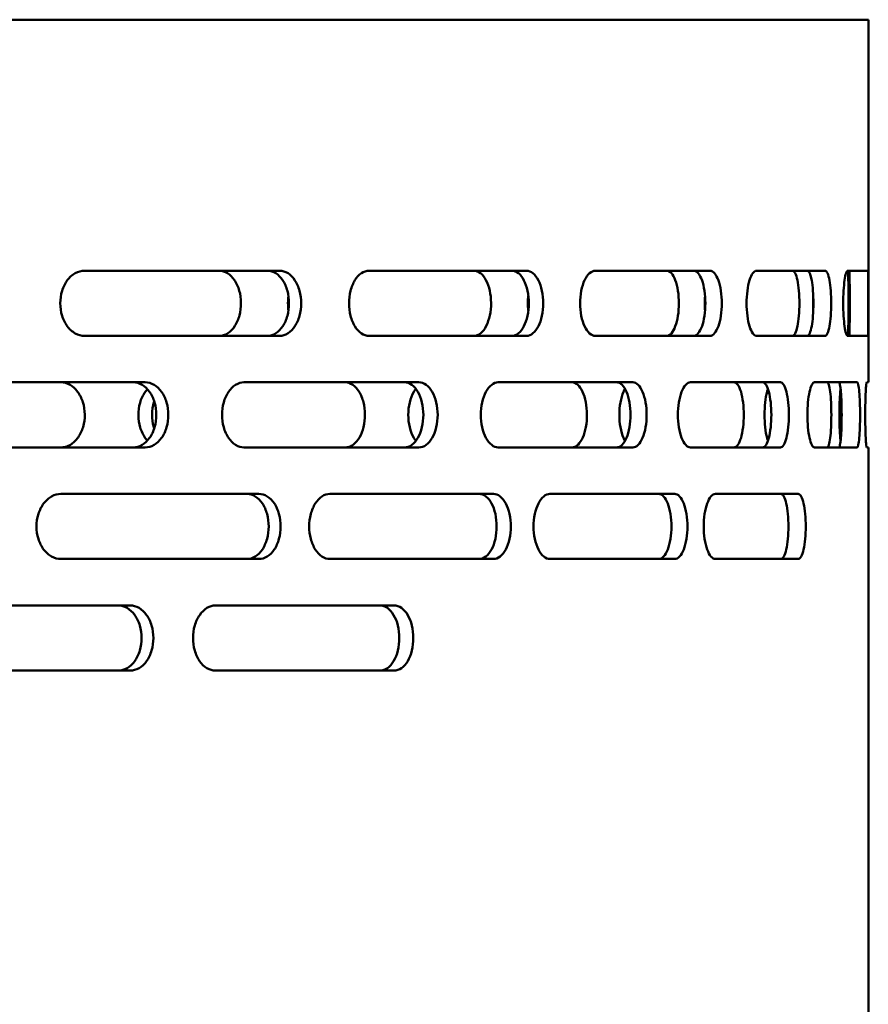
# Model space of a CAD drawing. Header units: millimetres. Extents: x -1170 to 6987, y -1641 to 2057.
# Tile 21 of 34: x 4622 to 4713, y 732 to 838. Entities that reach past the tile are written whole.
import ezdxf

# ---------------------------------------------------------------- set-up
doc = ezdxf.new("R2010")
doc.units = ezdxf.units.MM
doc.layers.add('Видимый контур (ГОСТ)', color=7, linetype='Continuous', lineweight=50)

msp = doc.modelspace()

# ---------------------------------------------------------------- linework, layer by layer
at = {"layer": 'Видимый контур (ГОСТ)'}
for p, q in [((4713.17, 838), (4193.17, 838)), ((4713.17, 799), (4713.17, 838)), ((4649.87, 811), (4628.86, 811)), ((4676.4, 811), (4659.47, 811)), ((4696.16, 811), (4683.81, 811)), ((4708.53, 811), (4701.15, 811)), ((4713.14, 811), (4710.95, 811)), ((4628.86, 804), (4649.87, 804)), ((4659.47, 804), (4676.4, 804)), ((4683.81, 804), (4696.16, 804)), ((4701.15, 804), (4708.53, 804)), ((4710.95, 804), (4713.14, 804)), ((4635.4, 799), (4612.82, 799)), ((4664.83, 799), (4646.02, 799)), ((4687.83, 799), (4673.37, 799)), ((4703.71, 799), (4694.03, 799)), ((4711.97, 799), (4707.37, 799)), ((4713.17, 799), (4712.99, 799)), ((4612.82, 792), (4635.4, 792)), ((4646.02, 792), (4664.83, 792)), ((4673.37, 792), (4687.83, 792)), ((4694.03, 792), (4703.71, 792)), ((4707.37, 792), (4711.97, 792)), ((4712.99, 792), (4713.17, 792)), ((4713.17, 633), (4713.17, 792)), ((4647.62, 787), (4626.33, 787)), ((4672.84, 787), (4655.25, 787)), ((4692.34, 787), (4678.92, 787)), ((4705.62, 787), (4696.72, 787)), ((4626.33, 780), (4647.62, 780)), ((4655.25, 780), (4672.84, 780)), ((4678.92, 780), (4692.34, 780)), ((4696.72, 780), (4705.62, 780)), ((4633.77, 775), (4611.02, 775)), ((4662.16, 775), (4642.95, 775)), ((4611.02, 768), (4633.77, 768)), ((4642.95, 768), (4662.16, 768))]:
    msp.add_line(p, q, dxfattribs=at)
for points, knots in [([(4628.86, 804), (4628.53, 804), (4628.19, 804.09), (4627.55, 804.44), (4627.25, 804.71), (4626.79, 805.34), (4626.59, 805.73), (4626.32, 806.59), (4626.26, 807.06), (4626.26, 807.94), (4626.32, 808.41), (4626.59, 809.27), (4626.79, 809.66), (4627.25, 810.29), (4627.55, 810.55), (4628.19, 810.91), (4628.53, 811), (4628.86, 811)], [0.527688, 0.527688, 0.527688, 0.527688, 0.659634, 0.659634, 0.791579, 0.791579, 0.923411, 0.923411, 1.055244, 1.055244, 1.187076, 1.187076, 1.318908, 1.318908, 1.450854, 1.450854, 1.582799, 1.582799, 1.582799, 1.582799]), ([(4643.35, 811), (4643.66, 811), (4643.97, 810.91), (4644.54, 810.56), (4644.79, 810.31), (4645.22, 809.67), (4645.4, 809.28), (4645.63, 808.44), (4645.69, 808), (4645.7, 807.08), (4645.64, 806.62), (4645.42, 805.78), (4645.25, 805.4), (4644.83, 804.74), (4644.57, 804.47), (4644.14, 804.19), (4643.98, 804.12), (4643.67, 804.02), (4643.51, 804), (4643.35, 804)], [0, 0, 0, 0, 0.139178, 0.139178, 0.273589, 0.273589, 0.412567, 0.412567, 0.546953, 0.546953, 0.685899, 0.685899, 0.820416, 0.820416, 0.95949, 0.95949, 1.032359, 1.032359, 1.103145, 1.103145, 1.103145, 1.103145]), ([(4648.56, 804), (4648.86, 804), (4649.17, 804.09), (4649.73, 804.45), (4649.99, 804.72), (4650.4, 805.34), (4650.57, 805.73), (4650.81, 806.59), (4650.86, 807.06), (4650.86, 807.5), (4650.86, 807.94), (4650.81, 808.41), (4650.57, 809.27), (4650.4, 809.66), (4649.99, 810.28), (4649.73, 810.55), (4649.17, 810.91), (4648.86, 811), (4648.56, 811)], [1.592251, 1.592251, 1.592251, 1.592251, 1.726032, 1.726032, 1.859813, 1.859813, 1.991577, 1.991577, 2.123342, 2.123342, 2.123342, 2.255107, 2.255107, 2.386872, 2.386872, 2.520653, 2.520653, 2.654434, 2.654434, 2.654434, 2.654434]), ([(4649.87, 811), (4650.16, 811), (4650.47, 810.91), (4651.04, 810.55), (4651.3, 810.28), (4651.7, 809.66), (4651.88, 809.27), (4652.11, 808.41), (4652.17, 807.94), (4652.17, 807.5), (4652.17, 807.06), (4652.11, 806.59), (4651.88, 805.73), (4651.7, 805.34), (4651.3, 804.72), (4651.04, 804.45), (4650.47, 804.09), (4650.16, 804), (4649.87, 804)], [1.592092, 1.592092, 1.592092, 1.592092, 1.725842, 1.725842, 1.859593, 1.859593, 1.991359, 1.991359, 2.123125, 2.123125, 2.123125, 2.254891, 2.254891, 2.386657, 2.386657, 2.520407, 2.520407, 2.654158, 2.654158, 2.654158, 2.654158]), ([(4659.47, 804), (4659.2, 804), (4658.91, 804.09), (4658.38, 804.44), (4658.14, 804.71), (4657.76, 805.34), (4657.59, 805.73), (4657.37, 806.59), (4657.32, 807.06), (4657.32, 807.94), (4657.37, 808.41), (4657.59, 809.27), (4657.76, 809.66), (4658.14, 810.29), (4658.38, 810.55), (4658.91, 810.91), (4659.2, 811), (4659.47, 811)], [0.527688, 0.527688, 0.527688, 0.527688, 0.659634, 0.659634, 0.791579, 0.791579, 0.923411, 0.923411, 1.055244, 1.055244, 1.187076, 1.187076, 1.318908, 1.318908, 1.450854, 1.450854, 1.582799, 1.582799, 1.582799, 1.582799]), ([(4670.73, 811), (4670.98, 811), (4671.23, 810.91), (4671.68, 810.56), (4671.88, 810.31), (4672.22, 809.67), (4672.36, 809.28), (4672.54, 808.44), (4672.59, 808), (4672.6, 807.08), (4672.55, 806.62), (4672.37, 805.78), (4672.24, 805.4), (4671.91, 804.74), (4671.71, 804.47), (4671.36, 804.19), (4671.24, 804.12), (4670.99, 804.02), (4670.86, 804), (4670.73, 804)], [0, 0, 0, 0, 0.139178, 0.139178, 0.273589, 0.273589, 0.412567, 0.412567, 0.546953, 0.546953, 0.685899, 0.685899, 0.820416, 0.820416, 0.95949, 0.95949, 1.032359, 1.032359, 1.103145, 1.103145, 1.103145, 1.103145]), ([(4674.85, 804), (4675.08, 804), (4675.32, 804.09), (4675.77, 804.45), (4675.97, 804.72), (4676.28, 805.34), (4676.42, 805.73), (4676.6, 806.59), (4676.65, 807.06), (4676.65, 807.5), (4676.65, 807.94), (4676.6, 808.41), (4676.42, 809.27), (4676.28, 809.66), (4675.97, 810.28), (4675.77, 810.55), (4675.32, 810.91), (4675.08, 811), (4674.85, 811)], [1.592251, 1.592251, 1.592251, 1.592251, 1.726032, 1.726032, 1.859813, 1.859813, 1.991577, 1.991577, 2.123342, 2.123342, 2.123342, 2.255107, 2.255107, 2.386872, 2.386872, 2.520653, 2.520653, 2.654434, 2.654434, 2.654434, 2.654434]), ([(4676.4, 811), (4676.63, 811), (4676.87, 810.91), (4677.32, 810.55), (4677.52, 810.28), (4677.84, 809.66), (4677.98, 809.27), (4678.16, 808.41), (4678.2, 807.94), (4678.2, 807.5), (4678.2, 807.06), (4678.16, 806.59), (4677.98, 805.73), (4677.84, 805.34), (4677.52, 804.72), (4677.32, 804.45), (4676.87, 804.09), (4676.63, 804), (4676.4, 804)], [1.592092, 1.592092, 1.592092, 1.592092, 1.725842, 1.725842, 1.859593, 1.859593, 1.991359, 1.991359, 2.123125, 2.123125, 2.123125, 2.254891, 2.254891, 2.386657, 2.386657, 2.520407, 2.520407, 2.654158, 2.654158, 2.654158, 2.654158]), ([(4683.81, 804), (4683.61, 804), (4683.39, 804.09), (4682.99, 804.44), (4682.8, 804.71), (4682.51, 805.34), (4682.38, 805.73), (4682.22, 806.59), (4682.17, 807.06), (4682.17, 807.94), (4682.22, 808.41), (4682.38, 809.27), (4682.51, 809.66), (4682.8, 810.29), (4682.99, 810.55), (4683.39, 810.91), (4683.61, 811), (4683.81, 811)], [0.527688, 0.527688, 0.527688, 0.527688, 0.659634, 0.659634, 0.791579, 0.791579, 0.923411, 0.923411, 1.055244, 1.055244, 1.187076, 1.187076, 1.318908, 1.318908, 1.450854, 1.450854, 1.582799, 1.582799, 1.582799, 1.582799]), ([(4691.47, 811), (4691.64, 811), (4691.82, 810.91), (4692.15, 810.55), (4692.29, 810.29), (4692.53, 809.66), (4692.63, 809.27), (4692.76, 808.41), (4692.79, 807.94), (4692.79, 807.06), (4692.76, 806.59), (4692.63, 805.73), (4692.53, 805.34), (4692.29, 804.71), (4692.15, 804.44), (4691.82, 804.09), (4691.64, 804), (4691.47, 804)], [0.527693, 0.527693, 0.527693, 0.527693, 0.65964, 0.65964, 0.791587, 0.791587, 0.923419, 0.923419, 1.055252, 1.055252, 1.187084, 1.187084, 1.318916, 1.318916, 1.450863, 1.450863, 1.58281, 1.58281, 1.58281, 1.58281]), ([(4694.4, 804), (4694.56, 804), (4694.73, 804.09), (4695.03, 804.45), (4695.17, 804.72), (4695.39, 805.34), (4695.48, 805.73), (4695.61, 806.59), (4695.64, 807.06), (4695.64, 807.5), (4695.64, 807.94), (4695.61, 808.41), (4695.48, 809.27), (4695.39, 809.66), (4695.17, 810.28), (4695.03, 810.55), (4694.73, 810.91), (4694.56, 811), (4694.4, 811)], [1.592251, 1.592251, 1.592251, 1.592251, 1.726032, 1.726032, 1.859813, 1.859813, 1.991577, 1.991577, 2.123342, 2.123342, 2.123342, 2.255107, 2.255107, 2.386872, 2.386872, 2.520653, 2.520653, 2.654434, 2.654434, 2.654434, 2.654434]), ([(4696.16, 811), (4696.31, 811), (4696.48, 810.91), (4696.79, 810.55), (4696.93, 810.28), (4697.15, 809.66), (4697.24, 809.27), (4697.37, 808.41), (4697.4, 807.94), (4697.4, 807.5), (4697.4, 807.06), (4697.37, 806.59), (4697.24, 805.73), (4697.15, 805.34), (4696.93, 804.72), (4696.79, 804.45), (4696.48, 804.09), (4696.31, 804), (4696.16, 804)], [1.592092, 1.592092, 1.592092, 1.592092, 1.725842, 1.725842, 1.859593, 1.859593, 1.991359, 1.991359, 2.123125, 2.123125, 2.123125, 2.254891, 2.254891, 2.386657, 2.386657, 2.520407, 2.520407, 2.654158, 2.654158, 2.654158, 2.654158]), ([(4701.15, 804), (4701.01, 804), (4700.87, 804.09), (4700.61, 804.44), (4700.49, 804.71), (4700.29, 805.34), (4700.21, 805.73), (4700.1, 806.59), (4700.07, 807.06), (4700.07, 807.94), (4700.1, 808.41), (4700.21, 809.27), (4700.29, 809.66), (4700.49, 810.29), (4700.61, 810.55), (4700.87, 810.91), (4701.01, 811), (4701.15, 811)], [0.527688, 0.527688, 0.527688, 0.527688, 0.659634, 0.659634, 0.791579, 0.791579, 0.923411, 0.923411, 1.055244, 1.055244, 1.187076, 1.187076, 1.318908, 1.318908, 1.450854, 1.450854, 1.582799, 1.582799, 1.582799, 1.582799]), ([(4705.02, 811), (4705.11, 811), (4705.22, 810.91), (4705.4, 810.55), (4705.48, 810.29), (4705.61, 809.66), (4705.67, 809.27), (4705.74, 808.41), (4705.76, 807.94), (4705.76, 807.06), (4705.74, 806.59), (4705.67, 805.73), (4705.61, 805.34), (4705.48, 804.71), (4705.4, 804.44), (4705.22, 804.09), (4705.11, 804), (4705.02, 804)], [0.527693, 0.527693, 0.527693, 0.527693, 0.65964, 0.65964, 0.791587, 0.791587, 0.923419, 0.923419, 1.055252, 1.055252, 1.187084, 1.187084, 1.318916, 1.318916, 1.450863, 1.450863, 1.58281, 1.58281, 1.58281, 1.58281]), ([(4706.62, 804), (4706.71, 804), (4706.79, 804.09), (4706.95, 804.45), (4707.02, 804.72), (4707.14, 805.34), (4707.18, 805.73), (4707.25, 806.59), (4707.26, 807.06), (4707.26, 807.5), (4707.26, 807.94), (4707.25, 808.41), (4707.18, 809.27), (4707.14, 809.66), (4707.02, 810.28), (4706.95, 810.55), (4706.79, 810.91), (4706.71, 811), (4706.62, 811)], [1.592251, 1.592251, 1.592251, 1.592251, 1.726032, 1.726032, 1.859813, 1.859813, 1.991577, 1.991577, 2.123342, 2.123342, 2.123342, 2.255107, 2.255107, 2.386872, 2.386872, 2.520653, 2.520653, 2.654434, 2.654434, 2.654434, 2.654434]), ([(4708.53, 811), (4708.61, 811), (4708.7, 810.91), (4708.86, 810.55), (4708.93, 810.28), (4709.04, 809.66), (4709.09, 809.27), (4709.15, 808.41), (4709.17, 807.94), (4709.17, 807.5), (4709.17, 807.06), (4709.15, 806.59), (4709.09, 805.73), (4709.04, 805.34), (4708.93, 804.72), (4708.86, 804.45), (4708.7, 804.09), (4708.61, 804), (4708.53, 804)], [1.592092, 1.592092, 1.592092, 1.592092, 1.725842, 1.725842, 1.859593, 1.859593, 1.991359, 1.991359, 2.123125, 2.123125, 2.123125, 2.254891, 2.254891, 2.386657, 2.386657, 2.520407, 2.520407, 2.654158, 2.654158, 2.654158, 2.654158]), ([(4710.95, 804), (4710.89, 804), (4710.83, 804.09), (4710.71, 804.44), (4710.66, 804.71), (4710.57, 805.34), (4710.53, 805.73), (4710.48, 806.59), (4710.47, 807.06), (4710.47, 807.94), (4710.48, 808.41), (4710.53, 809.27), (4710.57, 809.66), (4710.66, 810.29), (4710.71, 810.55), (4710.83, 810.91), (4710.89, 811), (4710.95, 811)], [0.527688, 0.527688, 0.527688, 0.527688, 0.659634, 0.659634, 0.791579, 0.791579, 0.923411, 0.923411, 1.055244, 1.055244, 1.187076, 1.187076, 1.318908, 1.318908, 1.450854, 1.450854, 1.582799, 1.582799, 1.582799, 1.582799]), ([(4710.92, 810.99), (4710.94, 810.97), (4710.95, 810.89), (4710.99, 810.55), (4711, 810.29), (4711.02, 809.66), (4711.03, 809.27), (4711.04, 808.41), (4711.04, 807.94), (4711.04, 807.06), (4711.04, 806.59), (4711.03, 805.73), (4711.02, 805.34), (4711, 804.71), (4710.99, 804.44), (4710.95, 804.11), (4710.94, 804.03), (4710.92, 804.01)], [0.546958, 0.546958, 0.546958, 0.546958, 0.65964, 0.65964, 0.791587, 0.791587, 0.923419, 0.923419, 1.055252, 1.055252, 1.187084, 1.187084, 1.318916, 1.318916, 1.450863, 1.450863, 1.563545, 1.563545, 1.563545, 1.563545]), ([(4711.14, 804), (4711.15, 804), (4711.15, 804.09), (4711.16, 804.45), (4711.16, 804.72), (4711.16, 805.34), (4711.16, 805.73), (4711.17, 806.59), (4711.17, 807.06), (4711.17, 807.5), (4711.17, 807.94), (4711.17, 808.41), (4711.16, 809.27), (4711.16, 809.66), (4711.16, 810.28), (4711.16, 810.55), (4711.15, 810.91), (4711.15, 811), (4711.14, 811)], [1.592251, 1.592251, 1.592251, 1.592251, 1.726032, 1.726032, 1.859813, 1.859813, 1.991577, 1.991577, 2.123342, 2.123342, 2.123342, 2.255107, 2.255107, 2.386872, 2.386872, 2.520653, 2.520653, 2.654434, 2.654434, 2.654434, 2.654434]), ([(4713.14, 811), (4713.14, 811), (4713.15, 810.91), (4713.16, 810.55), (4713.16, 810.28), (4713.16, 809.66), (4713.16, 809.27), (4713.16, 808.41), (4713.16, 807.94), (4713.16, 807.5), (4713.16, 807.06), (4713.16, 806.59), (4713.16, 805.73), (4713.16, 805.34), (4713.16, 804.72), (4713.16, 804.45), (4713.15, 804.09), (4713.14, 804), (4713.14, 804)], [1.592092, 1.592092, 1.592092, 1.592092, 1.725842, 1.725842, 1.859593, 1.859593, 1.991359, 1.991359, 2.123125, 2.123125, 2.123125, 2.254891, 2.254891, 2.386657, 2.386657, 2.520407, 2.520407, 2.654158, 2.654158, 2.654158, 2.654158]), ([(4650.81, 806.71), (4650.77, 806.97), (4650.75, 807.24), (4650.75, 807.5), (4650.75, 807.76), (4650.77, 808.03), (4650.81, 808.29)], [2.0458947, 2.0458947, 2.0458947, 2.0458947, 2.1233423, 2.1233423, 2.1233423, 2.2007899, 2.2007899, 2.2007899, 2.2007899]), ([(4676.6, 806.71), (4676.57, 806.97), (4676.55, 807.24), (4676.55, 807.5), (4676.55, 807.76), (4676.57, 808.03), (4676.6, 808.29)], [2.0458947, 2.0458947, 2.0458947, 2.0458947, 2.1233423, 2.1233423, 2.1233423, 2.2007899, 2.2007899, 2.2007899, 2.2007899]), ([(4695.61, 806.71), (4695.58, 806.97), (4695.57, 807.24), (4695.57, 807.5), (4695.57, 807.76), (4695.58, 808.03), (4695.61, 808.29)], [2.0458947, 2.0458947, 2.0458947, 2.0458947, 2.1233423, 2.1233423, 2.1233423, 2.2007899, 2.2007899, 2.2007899, 2.2007899]), ([(4707.25, 806.71), (4707.23, 806.97), (4707.23, 807.24), (4707.23, 807.5), (4707.23, 807.76), (4707.23, 808.03), (4707.25, 808.29)], [2.0458947, 2.0458947, 2.0458947, 2.0458947, 2.1233423, 2.1233423, 2.1233423, 2.2007899, 2.2007899, 2.2007899, 2.2007899]), ([(4626.31, 799), (4626.66, 799), (4627, 798.91), (4627.62, 798.56), (4627.9, 798.31), (4628.37, 797.66), (4628.57, 797.28), (4628.82, 796.44), (4628.89, 795.99), (4628.9, 795.08), (4628.84, 794.62), (4628.59, 793.78), (4628.41, 793.4), (4627.94, 792.74), (4627.66, 792.47), (4627.18, 792.19), (4627.01, 792.12), (4626.66, 792.02), (4626.49, 792), (4626.31, 792)], [0, 0, 0, 0, 0.139202, 0.139202, 0.273718, 0.273718, 0.412721, 0.412721, 0.547084, 0.547084, 0.685938, 0.685938, 0.820394, 0.820394, 0.959573, 0.959573, 1.03246, 1.03246, 1.103266, 1.103266, 1.103266, 1.103266]), ([(4634.11, 792), (4634.42, 792), (4634.76, 792.09), (4635.37, 792.45), (4635.65, 792.71), (4636.09, 793.34), (4636.28, 793.73), (4636.53, 794.59), (4636.59, 795.06), (4636.59, 795.5), (4636.59, 795.94), (4636.53, 796.41), (4636.28, 797.27), (4636.09, 797.66), (4635.65, 798.28), (4635.37, 798.55), (4634.76, 798.91), (4634.42, 799), (4634.11, 799)], [1.584467, 1.584467, 1.584467, 1.584467, 1.7168, 1.7168, 1.849133, 1.849133, 1.980959, 1.980959, 2.112785, 2.112785, 2.112785, 2.244611, 2.244611, 2.376438, 2.376438, 2.508771, 2.508771, 2.641104, 2.641104, 2.641104, 2.641104]), ([(4635.4, 799), (4635.71, 799), (4636.05, 798.91), (4636.66, 798.55), (4636.94, 798.28), (4637.38, 797.66), (4637.57, 797.27), (4637.82, 796.41), (4637.88, 795.94), (4637.88, 795.5), (4637.88, 795.06), (4637.82, 794.59), (4637.57, 793.73), (4637.38, 793.34), (4636.94, 792.71), (4636.66, 792.45), (4636.05, 792.09), (4635.71, 792), (4635.4, 792)], [1.58443, 1.58443, 1.58443, 1.58443, 1.716756, 1.716756, 1.849081, 1.849081, 1.980908, 1.980908, 2.112734, 2.112734, 2.112734, 2.24456, 2.24456, 2.376387, 2.376387, 2.508712, 2.508712, 2.641038, 2.641038, 2.641038, 2.641038]), ([(4646.02, 792), (4645.73, 792), (4645.41, 792.09), (4644.83, 792.44), (4644.57, 792.71), (4644.14, 793.34), (4643.96, 793.73), (4643.72, 794.59), (4643.66, 795.06), (4643.66, 795.94), (4643.72, 796.41), (4643.96, 797.27), (4644.14, 797.66), (4644.57, 798.28), (4644.83, 798.55), (4645.41, 798.91), (4645.73, 799), (4646.02, 799)], [0.527492, 0.527492, 0.527492, 0.527492, 0.659455, 0.659455, 0.791417, 0.791417, 0.923257, 0.923257, 1.055097, 1.055097, 1.186937, 1.186937, 1.318777, 1.318777, 1.450739, 1.450739, 1.582702, 1.582702, 1.582702, 1.582702]), ([(4656.9, 799), (4657.18, 799), (4657.46, 798.91), (4657.98, 798.56), (4658.2, 798.31), (4658.6, 797.66), (4658.76, 797.28), (4658.97, 796.44), (4659.02, 795.99), (4659.03, 795.08), (4658.98, 794.62), (4658.77, 793.78), (4658.63, 793.4), (4658.24, 792.74), (4658.01, 792.47), (4657.62, 792.19), (4657.47, 792.12), (4657.19, 792.02), (4657.04, 792), (4656.9, 792)], [0, 0, 0, 0, 0.139202, 0.139202, 0.273718, 0.273718, 0.412721, 0.412721, 0.547084, 0.547084, 0.685938, 0.685938, 0.820394, 0.820394, 0.959573, 0.959573, 1.03246, 1.03246, 1.103266, 1.103266, 1.103266, 1.103266]), ([(4663.29, 792), (4663.55, 792), (4663.82, 792.09), (4664.32, 792.45), (4664.55, 792.71), (4664.9, 793.34), (4665.06, 793.73), (4665.26, 794.59), (4665.31, 795.06), (4665.31, 795.5), (4665.31, 795.94), (4665.26, 796.41), (4665.06, 797.27), (4664.9, 797.66), (4664.55, 798.28), (4664.32, 798.55), (4663.82, 798.91), (4663.55, 799), (4663.29, 799)], [1.584467, 1.584467, 1.584467, 1.584467, 1.7168, 1.7168, 1.849133, 1.849133, 1.980959, 1.980959, 2.112785, 2.112785, 2.112785, 2.244611, 2.244611, 2.376438, 2.376438, 2.508771, 2.508771, 2.641104, 2.641104, 2.641104, 2.641104]), ([(4664.83, 799), (4665.09, 799), (4665.36, 798.91), (4665.86, 798.55), (4666.09, 798.28), (4666.44, 797.66), (4666.6, 797.27), (4666.8, 796.41), (4666.85, 795.94), (4666.85, 795.5), (4666.85, 795.06), (4666.8, 794.59), (4666.6, 793.73), (4666.44, 793.34), (4666.09, 792.71), (4665.86, 792.45), (4665.36, 792.09), (4665.09, 792), (4664.83, 792)], [1.58443, 1.58443, 1.58443, 1.58443, 1.716756, 1.716756, 1.849081, 1.849081, 1.980908, 1.980908, 2.112734, 2.112734, 2.112734, 2.24456, 2.24456, 2.376387, 2.376387, 2.508712, 2.508712, 2.641038, 2.641038, 2.641038, 2.641038]), ([(4673.37, 792), (4673.14, 792), (4672.89, 792.09), (4672.43, 792.44), (4672.21, 792.71), (4671.88, 793.34), (4671.73, 793.73), (4671.54, 794.59), (4671.49, 795.06), (4671.49, 795.94), (4671.54, 796.41), (4671.73, 797.27), (4671.88, 797.66), (4672.21, 798.28), (4672.43, 798.55), (4672.89, 798.91), (4673.14, 799), (4673.37, 799)], [0.527492, 0.527492, 0.527492, 0.527492, 0.659455, 0.659455, 0.791417, 0.791417, 0.923257, 0.923257, 1.055097, 1.055097, 1.186937, 1.186937, 1.318777, 1.318777, 1.450739, 1.450739, 1.582702, 1.582702, 1.582702, 1.582702]), ([(4681.29, 799), (4681.51, 799), (4681.72, 798.91), (4682.11, 798.56), (4682.28, 798.31), (4682.58, 797.66), (4682.7, 797.28), (4682.86, 796.44), (4682.9, 795.99), (4682.91, 795.08), (4682.87, 794.62), (4682.71, 793.78), (4682.6, 793.4), (4682.31, 792.74), (4682.14, 792.47), (4681.84, 792.19), (4681.73, 792.12), (4681.51, 792.02), (4681.4, 792), (4681.29, 792)], [0, 0, 0, 0, 0.139202, 0.139202, 0.273718, 0.273718, 0.412721, 0.412721, 0.547084, 0.547084, 0.685938, 0.685938, 0.820394, 0.820394, 0.959573, 0.959573, 1.03246, 1.03246, 1.103266, 1.103266, 1.103266, 1.103266]), ([(4686.1, 792), (4686.29, 792), (4686.49, 792.09), (4686.86, 792.45), (4687.02, 792.71), (4687.29, 793.34), (4687.4, 793.73), (4687.55, 794.59), (4687.59, 795.06), (4687.59, 795.5), (4687.59, 795.94), (4687.55, 796.41), (4687.4, 797.27), (4687.29, 797.66), (4687.02, 798.28), (4686.86, 798.55), (4686.49, 798.91), (4686.29, 799), (4686.1, 799)], [1.584467, 1.584467, 1.584467, 1.584467, 1.7168, 1.7168, 1.849133, 1.849133, 1.980959, 1.980959, 2.112785, 2.112785, 2.112785, 2.244611, 2.244611, 2.376438, 2.376438, 2.508771, 2.508771, 2.641104, 2.641104, 2.641104, 2.641104]), ([(4687.83, 799), (4688.02, 799), (4688.23, 798.91), (4688.59, 798.55), (4688.76, 798.28), (4689.02, 797.66), (4689.14, 797.27), (4689.29, 796.41), (4689.32, 795.94), (4689.32, 795.5), (4689.32, 795.06), (4689.29, 794.59), (4689.14, 793.73), (4689.02, 793.34), (4688.76, 792.71), (4688.59, 792.45), (4688.23, 792.09), (4688.02, 792), (4687.83, 792)], [1.58443, 1.58443, 1.58443, 1.58443, 1.716756, 1.716756, 1.849081, 1.849081, 1.980908, 1.980908, 2.112734, 2.112734, 2.112734, 2.24456, 2.24456, 2.376387, 2.376387, 2.508712, 2.508712, 2.641038, 2.641038, 2.641038, 2.641038]), ([(4694.03, 792), (4693.87, 792), (4693.69, 792.09), (4693.36, 792.44), (4693.21, 792.71), (4692.97, 793.34), (4692.86, 793.73), (4692.73, 794.59), (4692.69, 795.06), (4692.69, 795.94), (4692.73, 796.41), (4692.86, 797.27), (4692.97, 797.66), (4693.21, 798.28), (4693.36, 798.55), (4693.69, 798.91), (4693.87, 799), (4694.03, 799)], [0.527492, 0.527492, 0.527492, 0.527492, 0.659455, 0.659455, 0.791417, 0.791417, 0.923257, 0.923257, 1.055097, 1.055097, 1.186937, 1.186937, 1.318777, 1.318777, 1.450739, 1.450739, 1.582702, 1.582702, 1.582702, 1.582702]), ([(4698.72, 799), (4698.86, 799), (4699, 798.91), (4699.26, 798.55), (4699.38, 798.28), (4699.57, 797.66), (4699.64, 797.27), (4699.75, 796.41), (4699.78, 795.94), (4699.78, 795.06), (4699.75, 794.59), (4699.64, 793.73), (4699.57, 793.34), (4699.38, 792.71), (4699.26, 792.44), (4699, 792.09), (4698.86, 792), (4698.72, 792)], [0.527494, 0.527494, 0.527494, 0.527494, 0.659459, 0.659459, 0.791423, 0.791423, 0.923263, 0.923263, 1.055103, 1.055103, 1.186943, 1.186943, 1.318783, 1.318783, 1.450747, 1.450747, 1.582711, 1.582711, 1.582711, 1.582711]), ([(4701.82, 792), (4701.94, 792), (4702.06, 792.09), (4702.29, 792.45), (4702.39, 792.71), (4702.55, 793.34), (4702.62, 793.73), (4702.71, 794.59), (4702.74, 795.06), (4702.74, 795.5), (4702.74, 795.94), (4702.71, 796.41), (4702.62, 797.27), (4702.55, 797.66), (4702.39, 798.28), (4702.29, 798.55), (4702.06, 798.91), (4701.94, 799), (4701.82, 799)], [1.584467, 1.584467, 1.584467, 1.584467, 1.7168, 1.7168, 1.849133, 1.849133, 1.980959, 1.980959, 2.112785, 2.112785, 2.112785, 2.244611, 2.244611, 2.376438, 2.376438, 2.508771, 2.508771, 2.641104, 2.641104, 2.641104, 2.641104]), ([(4703.71, 799), (4703.82, 799), (4703.95, 798.91), (4704.18, 798.55), (4704.28, 798.28), (4704.44, 797.66), (4704.51, 797.27), (4704.6, 796.41), (4704.62, 795.94), (4704.62, 795.5), (4704.62, 795.06), (4704.6, 794.59), (4704.51, 793.73), (4704.44, 793.34), (4704.28, 792.71), (4704.18, 792.45), (4703.95, 792.09), (4703.82, 792), (4703.71, 792)], [1.58443, 1.58443, 1.58443, 1.58443, 1.716756, 1.716756, 1.849081, 1.849081, 1.980908, 1.980908, 2.112734, 2.112734, 2.112734, 2.24456, 2.24456, 2.376387, 2.376387, 2.508712, 2.508712, 2.641038, 2.641038, 2.641038, 2.641038]), ([(4707.37, 792), (4707.28, 792), (4707.18, 792.09), (4706.99, 792.44), (4706.91, 792.71), (4706.77, 793.34), (4706.71, 793.73), (4706.63, 794.59), (4706.61, 795.06), (4706.61, 795.94), (4706.63, 796.41), (4706.71, 797.27), (4706.77, 797.66), (4706.91, 798.28), (4706.99, 798.55), (4707.18, 798.91), (4707.28, 799), (4707.37, 799)], [0.527492, 0.527492, 0.527492, 0.527492, 0.659455, 0.659455, 0.791417, 0.791417, 0.923257, 0.923257, 1.055097, 1.055097, 1.186937, 1.186937, 1.318777, 1.318777, 1.450739, 1.450739, 1.582702, 1.582702, 1.582702, 1.582702]), ([(4708.74, 799), (4708.8, 799), (4708.86, 798.91), (4708.97, 798.55), (4709.03, 798.28), (4709.1, 797.66), (4709.14, 797.27), (4709.18, 796.41), (4709.19, 795.94), (4709.19, 795.06), (4709.18, 794.59), (4709.14, 793.73), (4709.1, 793.34), (4709.03, 792.71), (4708.97, 792.44), (4708.86, 792.09), (4708.8, 792), (4708.74, 792)], [0.527494, 0.527494, 0.527494, 0.527494, 0.659459, 0.659459, 0.791423, 0.791423, 0.923263, 0.923263, 1.055103, 1.055103, 1.186943, 1.186943, 1.318783, 1.318783, 1.450747, 1.450747, 1.582711, 1.582711, 1.582711, 1.582711]), ([(4709.99, 792), (4710.03, 792), (4710.08, 792.09), (4710.16, 792.45), (4710.19, 792.71), (4710.24, 793.34), (4710.27, 793.73), (4710.3, 794.59), (4710.3, 795.06), (4710.3, 795.5), (4710.3, 795.94), (4710.3, 796.41), (4710.27, 797.27), (4710.24, 797.66), (4710.19, 798.28), (4710.16, 798.55), (4710.08, 798.91), (4710.03, 799), (4709.99, 799)], [1.584467, 1.584467, 1.584467, 1.584467, 1.7168, 1.7168, 1.849133, 1.849133, 1.980959, 1.980959, 2.112785, 2.112785, 2.112785, 2.244611, 2.244611, 2.376438, 2.376438, 2.508771, 2.508771, 2.641104, 2.641104, 2.641104, 2.641104]), ([(4711.97, 799), (4712.01, 799), (4712.05, 798.91), (4712.13, 798.55), (4712.17, 798.28), (4712.22, 797.66), (4712.24, 797.27), (4712.27, 796.41), (4712.28, 795.94), (4712.28, 795.5), (4712.28, 795.06), (4712.27, 794.59), (4712.24, 793.73), (4712.22, 793.34), (4712.17, 792.71), (4712.13, 792.45), (4712.05, 792.09), (4712.01, 792), (4711.97, 792)], [1.58443, 1.58443, 1.58443, 1.58443, 1.716756, 1.716756, 1.849081, 1.849081, 1.980908, 1.980908, 2.112734, 2.112734, 2.112734, 2.24456, 2.24456, 2.376387, 2.376387, 2.508712, 2.508712, 2.641038, 2.641038, 2.641038, 2.641038]), ([(4712.99, 792), (4712.97, 792), (4712.95, 792.09), (4712.92, 792.44), (4712.9, 792.71), (4712.87, 793.34), (4712.86, 793.73), (4712.84, 794.59), (4712.83, 795.06), (4712.83, 795.94), (4712.84, 796.41), (4712.86, 797.27), (4712.87, 797.66), (4712.9, 798.28), (4712.92, 798.55), (4712.95, 798.91), (4712.97, 799), (4712.99, 799)], [0.527492, 0.527492, 0.527492, 0.527492, 0.659455, 0.659455, 0.791417, 0.791417, 0.923257, 0.923257, 1.055097, 1.055097, 1.186937, 1.186937, 1.318777, 1.318777, 1.450739, 1.450739, 1.582702, 1.582702, 1.582702, 1.582702]), ([(4635.63, 792.73), (4635.55, 792.82), (4635.47, 792.91), (4635.17, 793.34), (4634.98, 793.73), (4634.73, 794.57), (4634.66, 795.01), (4634.66, 795.92), (4634.72, 796.37), (4634.96, 797.22), (4635.13, 797.6), (4635.44, 798.05), (4635.53, 798.16), (4635.63, 798.27)], [0.2314711, 0.2314711, 0.2314711, 0.2314711, 0.2748763, 0.2748763, 0.4138797, 0.4138797, 0.5480289, 0.5480289, 0.6865623, 0.6865623, 0.8208537, 0.8208537, 0.8736115, 0.8736115, 0.8736115, 0.8736115]), ([(4664.51, 792.7), (4664.43, 792.8), (4664.35, 792.91), (4664.11, 793.34), (4663.95, 793.73), (4663.74, 794.59), (4663.69, 795.06), (4663.69, 795.5), (4663.69, 795.94), (4663.74, 796.41), (4663.95, 797.27), (4664.11, 797.66), (4664.35, 798.09), (4664.43, 798.2), (4664.51, 798.3)], [1.7994814, 1.7994814, 1.7994814, 1.7994814, 1.8491333, 1.8491333, 1.9809594, 1.9809594, 2.1127854, 2.1127854, 2.1127854, 2.2446115, 2.2446115, 2.3764375, 2.3764375, 2.4260894, 2.4260894, 2.4260894, 2.4260894]), ([(4686.99, 792.7), (4686.93, 792.8), (4686.88, 792.91), (4686.7, 793.34), (4686.58, 793.73), (4686.43, 794.59), (4686.39, 795.06), (4686.39, 795.5), (4686.39, 795.94), (4686.43, 796.41), (4686.58, 797.27), (4686.7, 797.66), (4686.88, 798.09), (4686.93, 798.2), (4686.99, 798.3)], [1.7994814, 1.7994814, 1.7994814, 1.7994814, 1.8491333, 1.8491333, 1.9809594, 1.9809594, 2.1127854, 2.1127854, 2.1127854, 2.2446115, 2.2446115, 2.3764375, 2.3764375, 2.4260894, 2.4260894, 2.4260894, 2.4260894]), ([(4702.37, 792.7), (4702.34, 792.8), (4702.3, 792.91), (4702.19, 793.34), (4702.12, 793.73), (4702.03, 794.59), (4702, 795.06), (4702, 795.5), (4702, 795.94), (4702.03, 796.41), (4702.12, 797.27), (4702.19, 797.66), (4702.3, 798.09), (4702.34, 798.2), (4702.37, 798.3)], [1.7994814, 1.7994814, 1.7994814, 1.7994814, 1.8491333, 1.8491333, 1.9809594, 1.9809594, 2.1127854, 2.1127854, 2.1127854, 2.2446115, 2.2446115, 2.3764375, 2.3764375, 2.4260894, 2.4260894, 2.4260894, 2.4260894]), ([(4710.18, 792.7), (4710.17, 792.8), (4710.16, 792.91), (4710.12, 793.34), (4710.1, 793.73), (4710.06, 794.59), (4710.06, 795.06), (4710.06, 795.5), (4710.06, 795.94), (4710.06, 796.41), (4710.1, 797.27), (4710.12, 797.66), (4710.16, 798.09), (4710.17, 798.2), (4710.18, 798.3)], [1.7994814, 1.7994814, 1.7994814, 1.7994814, 1.8491333, 1.8491333, 1.9809594, 1.9809594, 2.1127854, 2.1127854, 2.1127854, 2.2446115, 2.2446115, 2.3764375, 2.3764375, 2.4260894, 2.4260894, 2.4260894, 2.4260894]), ([(4636.37, 796.97), (4636.35, 796.93), (4636.34, 796.89), (4636.21, 796.43), (4636.14, 795.99), (4636.13, 795.08), (4636.19, 794.62), (4636.33, 794.14), (4636.35, 794.09), (4636.37, 794.03)], [0.4007051, 0.4007051, 0.4007051, 0.4007051, 0.4138742, 0.4138742, 0.5480245, 0.5480245, 0.6865599, 0.6865599, 0.7043772, 0.7043772, 0.7043772, 0.7043772]), ([(4626.33, 780), (4626, 780), (4625.65, 780.09), (4625.01, 780.44), (4624.71, 780.71), (4624.24, 781.34), (4624.04, 781.73), (4623.77, 782.59), (4623.7, 783.06), (4623.7, 783.94), (4623.77, 784.41), (4624.04, 785.27), (4624.24, 785.66), (4624.71, 786.29), (4625.01, 786.55), (4625.65, 786.91), (4626, 787), (4626.33, 787)], [0.527688, 0.527688, 0.527688, 0.527688, 0.659634, 0.659634, 0.791579, 0.791579, 0.923411, 0.923411, 1.055244, 1.055244, 1.187076, 1.187076, 1.318908, 1.318908, 1.450854, 1.450854, 1.582799, 1.582799, 1.582799, 1.582799]), ([(4646.34, 780), (4646.64, 780), (4646.95, 780.09), (4647.53, 780.44), (4647.79, 780.71), (4648.2, 781.33), (4648.38, 781.73), (4648.62, 782.59), (4648.68, 783.06), (4648.68, 783.5), (4648.68, 783.94), (4648.62, 784.41), (4648.38, 785.27), (4648.21, 785.66), (4647.79, 786.28), (4647.53, 786.55), (4646.95, 786.91), (4646.64, 787), (4646.34, 787)], [1.592251, 1.592251, 1.592251, 1.592251, 1.72554, 1.72554, 1.858829, 1.858829, 1.991086, 1.991086, 2.123343, 2.123343, 2.123343, 2.255108, 2.255108, 2.386873, 2.386873, 2.520654, 2.520654, 2.654435, 2.654435, 2.654435, 2.654435]), ([(4647.62, 787), (4647.92, 787), (4648.23, 786.91), (4648.81, 786.55), (4649.08, 786.28), (4649.49, 785.66), (4649.67, 785.27), (4649.9, 784.41), (4649.96, 783.94), (4649.96, 783.5), (4649.96, 783.06), (4649.9, 782.59), (4649.67, 781.73), (4649.49, 781.33), (4649.07, 780.71), (4648.81, 780.44), (4648.23, 780.09), (4647.92, 780), (4647.62, 780)], [1.592093, 1.592093, 1.592093, 1.592093, 1.725843, 1.725843, 1.859594, 1.859594, 1.99136, 1.99136, 2.123126, 2.123126, 2.123126, 2.255376, 2.255376, 2.387627, 2.387627, 2.520893, 2.520893, 2.654159, 2.654159, 2.654159, 2.654159]), ([(4655.25, 780), (4654.98, 780), (4654.68, 780.09), (4654.14, 780.44), (4653.89, 780.71), (4653.49, 781.34), (4653.32, 781.73), (4653.09, 782.59), (4653.03, 783.06), (4653.03, 783.94), (4653.09, 784.41), (4653.32, 785.27), (4653.49, 785.66), (4653.89, 786.29), (4654.14, 786.55), (4654.68, 786.91), (4654.98, 787), (4655.25, 787)], [0.527688, 0.527688, 0.527688, 0.527688, 0.659634, 0.659634, 0.791579, 0.791579, 0.923411, 0.923411, 1.055244, 1.055244, 1.187076, 1.187076, 1.318908, 1.318908, 1.450854, 1.450854, 1.582799, 1.582799, 1.582799, 1.582799]), ([(4671.32, 780), (4671.56, 780), (4671.81, 780.09), (4672.27, 780.44), (4672.48, 780.71), (4672.81, 781.33), (4672.96, 781.73), (4673.15, 782.59), (4673.19, 783.06), (4673.19, 783.5), (4673.19, 783.94), (4673.15, 784.41), (4672.96, 785.27), (4672.82, 785.66), (4672.49, 786.28), (4672.28, 786.55), (4671.81, 786.91), (4671.56, 787), (4671.32, 787)], [1.592251, 1.592251, 1.592251, 1.592251, 1.72554, 1.72554, 1.858829, 1.858829, 1.991086, 1.991086, 2.123343, 2.123343, 2.123343, 2.255108, 2.255108, 2.386873, 2.386873, 2.520654, 2.520654, 2.654435, 2.654435, 2.654435, 2.654435]), ([(4672.84, 787), (4673.08, 787), (4673.33, 786.91), (4673.79, 786.55), (4674.01, 786.28), (4674.34, 785.66), (4674.48, 785.27), (4674.67, 784.41), (4674.72, 783.94), (4674.72, 783.5), (4674.72, 783.06), (4674.67, 782.59), (4674.48, 781.73), (4674.33, 781.33), (4674, 780.71), (4673.79, 780.44), (4673.33, 780.09), (4673.07, 780), (4672.84, 780)], [1.592093, 1.592093, 1.592093, 1.592093, 1.725843, 1.725843, 1.859594, 1.859594, 1.99136, 1.99136, 2.123126, 2.123126, 2.123126, 2.255376, 2.255376, 2.387627, 2.387627, 2.520893, 2.520893, 2.654159, 2.654159, 2.654159, 2.654159]), ([(4678.92, 780), (4678.7, 780), (4678.47, 780.09), (4678.04, 780.44), (4677.84, 780.71), (4677.53, 781.34), (4677.39, 781.73), (4677.21, 782.59), (4677.16, 783.06), (4677.16, 783.94), (4677.21, 784.41), (4677.39, 785.27), (4677.53, 785.66), (4677.84, 786.29), (4678.04, 786.55), (4678.47, 786.91), (4678.7, 787), (4678.92, 787)], [0.527688, 0.527688, 0.527688, 0.527688, 0.659634, 0.659634, 0.791579, 0.791579, 0.923411, 0.923411, 1.055244, 1.055244, 1.187076, 1.187076, 1.318908, 1.318908, 1.450854, 1.450854, 1.582799, 1.582799, 1.582799, 1.582799]), ([(4690.62, 780), (4690.8, 780), (4690.98, 780.09), (4691.32, 780.44), (4691.47, 780.71), (4691.71, 781.33), (4691.82, 781.73), (4691.96, 782.59), (4691.99, 783.06), (4691.99, 783.5), (4691.99, 783.94), (4691.96, 784.41), (4691.82, 785.27), (4691.72, 785.66), (4691.48, 786.28), (4691.32, 786.55), (4690.98, 786.91), (4690.8, 787), (4690.62, 787)], [1.592251, 1.592251, 1.592251, 1.592251, 1.72554, 1.72554, 1.858829, 1.858829, 1.991086, 1.991086, 2.123343, 2.123343, 2.123343, 2.255108, 2.255108, 2.386873, 2.386873, 2.520654, 2.520654, 2.654435, 2.654435, 2.654435, 2.654435]), ([(4692.34, 787), (4692.51, 787), (4692.7, 786.91), (4693.04, 786.55), (4693.19, 786.28), (4693.43, 785.66), (4693.54, 785.27), (4693.67, 784.41), (4693.71, 783.94), (4693.71, 783.5), (4693.71, 783.06), (4693.67, 782.59), (4693.53, 781.73), (4693.43, 781.33), (4693.19, 780.71), (4693.03, 780.44), (4692.7, 780.09), (4692.51, 780), (4692.34, 780)], [1.592093, 1.592093, 1.592093, 1.592093, 1.725843, 1.725843, 1.859594, 1.859594, 1.99136, 1.99136, 2.123126, 2.123126, 2.123126, 2.255376, 2.255376, 2.387627, 2.387627, 2.520893, 2.520893, 2.654159, 2.654159, 2.654159, 2.654159]), ([(4696.72, 780), (4696.56, 780), (4696.4, 780.09), (4696.09, 780.44), (4695.95, 780.71), (4695.73, 781.34), (4695.63, 781.73), (4695.5, 782.59), (4695.47, 783.06), (4695.47, 783.94), (4695.5, 784.41), (4695.63, 785.27), (4695.73, 785.66), (4695.95, 786.29), (4696.09, 786.55), (4696.4, 786.91), (4696.56, 787), (4696.72, 787)], [0.527688, 0.527688, 0.527688, 0.527688, 0.659634, 0.659634, 0.791579, 0.791579, 0.923411, 0.923411, 1.055244, 1.055244, 1.187076, 1.187076, 1.318908, 1.318908, 1.450854, 1.450854, 1.582799, 1.582799, 1.582799, 1.582799]), ([(4703.75, 780), (4703.86, 780), (4703.97, 780.09), (4704.17, 780.44), (4704.27, 780.71), (4704.41, 781.33), (4704.47, 781.73), (4704.55, 782.59), (4704.57, 783.06), (4704.57, 783.5), (4704.57, 783.94), (4704.55, 784.41), (4704.47, 785.27), (4704.41, 785.66), (4704.27, 786.28), (4704.17, 786.55), (4703.97, 786.91), (4703.86, 787), (4703.75, 787)], [1.592251, 1.592251, 1.592251, 1.592251, 1.72554, 1.72554, 1.858829, 1.858829, 1.991086, 1.991086, 2.123343, 2.123343, 2.123343, 2.255108, 2.255108, 2.386873, 2.386873, 2.520654, 2.520654, 2.654435, 2.654435, 2.654435, 2.654435]), ([(4705.62, 787), (4705.72, 787), (4705.84, 786.91), (4706.04, 786.55), (4706.13, 786.28), (4706.28, 785.66), (4706.34, 785.27), (4706.42, 784.41), (4706.44, 783.94), (4706.44, 783.5), (4706.44, 783.06), (4706.42, 782.59), (4706.34, 781.73), (4706.28, 781.33), (4706.13, 780.71), (4706.04, 780.44), (4705.84, 780.09), (4705.72, 780), (4705.62, 780)], [1.592093, 1.592093, 1.592093, 1.592093, 1.725843, 1.725843, 1.859594, 1.859594, 1.99136, 1.99136, 2.123126, 2.123126, 2.123126, 2.255376, 2.255376, 2.387627, 2.387627, 2.520893, 2.520893, 2.654159, 2.654159, 2.654159, 2.654159]), ([(4632.49, 768), (4632.81, 768), (4633.15, 768.09), (4633.77, 768.44), (4634.05, 768.71), (4634.49, 769.34), (4634.69, 769.73), (4634.94, 770.59), (4635, 771.06), (4635, 771.5), (4635, 771.94), (4634.94, 772.41), (4634.69, 773.27), (4634.49, 773.66), (4634.05, 774.28), (4633.77, 774.55), (4633.15, 774.91), (4632.81, 775), (4632.49, 775)], [1.584467, 1.584467, 1.584467, 1.584467, 1.716673, 1.716673, 1.848879, 1.848879, 1.980832, 1.980832, 2.112785, 2.112785, 2.112785, 2.244612, 2.244612, 2.376438, 2.376438, 2.508771, 2.508771, 2.641104, 2.641104, 2.641104, 2.641104]), ([(4633.77, 775), (4634.09, 775), (4634.43, 774.91), (4635.04, 774.55), (4635.33, 774.29), (4635.77, 773.66), (4635.96, 773.27), (4636.22, 772.41), (4636.28, 771.94), (4636.28, 771.5), (4636.28, 771.06), (4636.22, 770.59), (4635.96, 769.73), (4635.77, 769.34), (4635.33, 768.71), (4635.05, 768.45), (4634.43, 768.09), (4634.09, 768), (4633.77, 768)], [1.58443, 1.58443, 1.58443, 1.58443, 1.716631, 1.716631, 1.848831, 1.848831, 1.980783, 1.980783, 2.112734, 2.112734, 2.112734, 2.24456, 2.24456, 2.376387, 2.376387, 2.508712, 2.508712, 2.641038, 2.641038, 2.641038, 2.641038]), ([(4642.95, 768), (4642.65, 768), (4642.33, 768.09), (4641.74, 768.44), (4641.46, 768.71), (4641.04, 769.34), (4640.85, 769.73), (4640.6, 770.59), (4640.54, 771.06), (4640.54, 771.94), (4640.6, 772.41), (4640.85, 773.27), (4641.04, 773.66), (4641.47, 774.29), (4641.74, 774.55), (4642.33, 774.91), (4642.65, 775), (4642.95, 775)], [0.527492, 0.527492, 0.527492, 0.527492, 0.659455, 0.659455, 0.791417, 0.791417, 0.923257, 0.923257, 1.055097, 1.055097, 1.186969, 1.186969, 1.318841, 1.318841, 1.450771, 1.450771, 1.582702, 1.582702, 1.582702, 1.582702]), ([(4660.65, 768), (4660.91, 768), (4661.19, 768.09), (4661.7, 768.44), (4661.93, 768.71), (4662.3, 769.34), (4662.46, 769.73), (4662.67, 770.59), (4662.72, 771.06), (4662.72, 771.5), (4662.72, 771.94), (4662.67, 772.41), (4662.46, 773.27), (4662.3, 773.66), (4661.93, 774.28), (4661.7, 774.55), (4661.19, 774.91), (4660.91, 775), (4660.65, 775)], [1.584467, 1.584467, 1.584467, 1.584467, 1.716673, 1.716673, 1.848879, 1.848879, 1.980832, 1.980832, 2.112785, 2.112785, 2.112785, 2.244612, 2.244612, 2.376438, 2.376438, 2.508771, 2.508771, 2.641104, 2.641104, 2.641104, 2.641104]), ([(4662.16, 775), (4662.43, 775), (4662.7, 774.91), (4663.22, 774.55), (4663.45, 774.29), (4663.81, 773.66), (4663.97, 773.27), (4664.18, 772.41), (4664.23, 771.94), (4664.23, 771.5), (4664.23, 771.06), (4664.18, 770.59), (4663.97, 769.73), (4663.81, 769.34), (4663.45, 768.71), (4663.22, 768.45), (4662.7, 768.09), (4662.43, 768), (4662.16, 768)], [1.58443, 1.58443, 1.58443, 1.58443, 1.716631, 1.716631, 1.848831, 1.848831, 1.980783, 1.980783, 2.112734, 2.112734, 2.112734, 2.24456, 2.24456, 2.376387, 2.376387, 2.508712, 2.508712, 2.641038, 2.641038, 2.641038, 2.641038])]:
    msp.add_open_spline(points, degree=3, knots=knots, dxfattribs=at)

doc.saveas('drawing.dxf')
